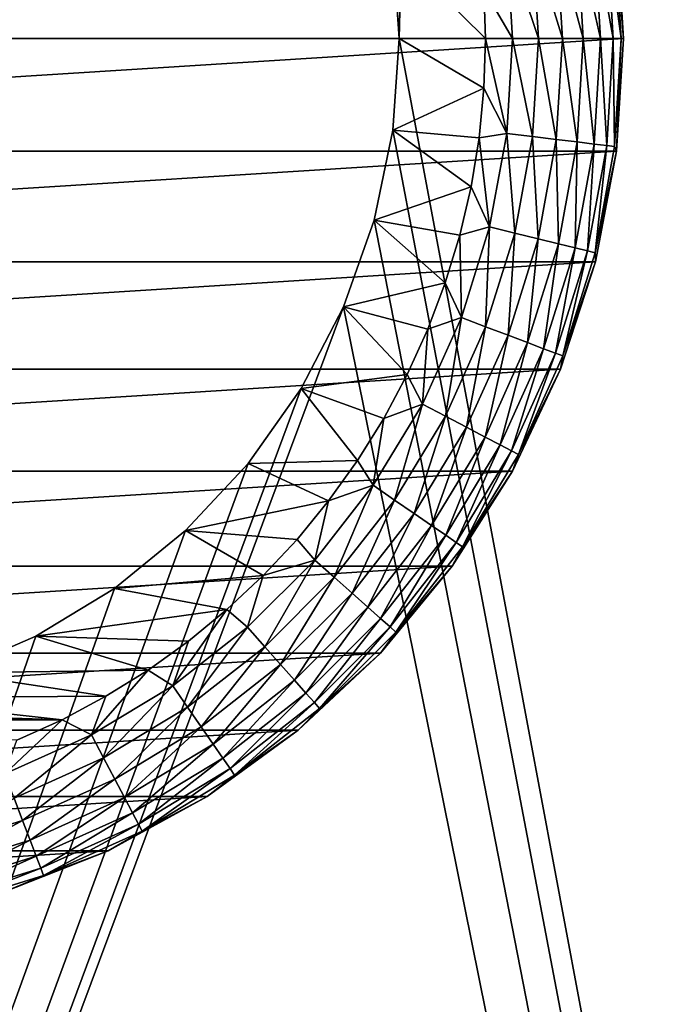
# Model space of a CAD drawing. Extents: x 0 to 500, y -78 to 1006.
# Tile 111 of 256: x 49.25 to 58.53, y 96.21 to 110.47. Entities that reach past the tile are written whole.
import ezdxf

# ---------------------------------------------------------------- set-up
doc = ezdxf.new("R2010")
doc.units = 0
doc.header["$LTSCALE"] = 65.185185
for name, color, linetype in [('39', 7, 'CONTINUOUS'), ('4', 7, 'CONTINUOUS'), ('40', 7, 'CONTINUOUS'), ('43', 7, 'CONTINUOUS'), ('44', 7, 'CONTINUOUS'), ('47', 7, 'CONTINUOUS'), ('48', 7, 'CONTINUOUS'), ('53', 7, 'CONTINUOUS'), ('54', 7, 'CONTINUOUS'), ('6', 7, 'CONTINUOUS')]:
    doc.layers.add(name, color=color, linetype=linetype)

msp = doc.modelspace()

# ---------------------------------------------------------------- linework, layer by layer
at = {"layer": '39', "color": 7, "linetype": 'CONTINUOUS'}
for points in [[(54.75, 110.2, 15), (54.659, 111.528, 15), (54.75, 110.2, 26), (54.75, 110.2, 15)], [(54.75, 110.2, 26), (54.659, 111.528, 15), (54.659, 111.528, 26), (54.75, 110.2, 26)]]:
    msp.add_3dface(points, dxfattribs=at)
at = {"layer": '4', "color": 7, "linetype": 'CONTINUOUS'}
for points in [[(75, 998.4, -15), (75, 2, -15), (15, 998.4, -15), (75, 998.4, -15)], [(15, 998.4, -15), (75, 2, -15), (15, 2, -15), (15, 998.4, -15)]]:
    msp.add_3dface(points, dxfattribs=at)
at = {"layer": '40', "color": 7, "linetype": 'CONTINUOUS'}
for points in [[(54.659, 108.872, 15), (54.75, 110.2, 15), (54.659, 108.872, 26), (54.659, 108.872, 15)], [(54.75, 110.2, 15), (54.75, 110.2, 26), (54.659, 108.872, 26), (54.75, 110.2, 15)], [(54.388, 107.569, 15), (54.659, 108.872, 15), (54.388, 107.569, 26), (54.388, 107.569, 15)], [(54.388, 107.569, 26), (54.659, 108.872, 15), (54.659, 108.872, 26), (54.388, 107.569, 26)], [(53.943, 106.316, 15), (54.388, 107.569, 15), (53.943, 106.316, 26), (53.943, 106.316, 15)], [(53.943, 106.316, 26), (54.388, 107.569, 15), (54.388, 107.569, 26), (53.943, 106.316, 26)], [(53.331, 105.134, 15), (53.943, 106.316, 15), (53.331, 105.134, 26), (53.331, 105.134, 15)], [(53.331, 105.134, 26), (53.943, 106.316, 15), (53.943, 106.316, 26), (53.331, 105.134, 26)], [(52.563, 104.047, 15), (53.331, 105.134, 15), (52.563, 104.047, 26), (52.563, 104.047, 15)], [(52.563, 104.047, 26), (53.331, 105.134, 15), (53.331, 105.134, 26), (52.563, 104.047, 26)], [(51.655, 103.074, 15), (52.563, 104.047, 15), (51.655, 103.074, 26), (51.655, 103.074, 15)], [(51.655, 103.074, 26), (52.563, 104.047, 15), (52.563, 104.047, 26), (51.655, 103.074, 26)], [(50.623, 102.235, 15), (51.655, 103.074, 15), (50.623, 102.235, 26), (50.623, 102.235, 15)], [(50.623, 102.235, 26), (51.655, 103.074, 15), (51.655, 103.074, 26), (50.623, 102.235, 26)], [(49.486, 101.543, 15), (50.623, 102.235, 15), (49.486, 101.543, 26), (49.486, 101.543, 15)], [(49.486, 101.543, 26), (50.623, 102.235, 15), (50.623, 102.235, 26), (49.486, 101.543, 26)], [(48.265, 101.013, 15), (49.486, 101.543, 15), (48.265, 101.013, 26), (48.265, 101.013, 15)], [(48.265, 101.013, 26), (49.486, 101.543, 15), (49.486, 101.543, 26), (48.265, 101.013, 26)]]:
    msp.add_3dface(points, dxfattribs=at)
at = {"layer": '43', "color": 7, "linetype": 'CONTINUOUS'}
for points in [[(54.75, 110.2, 26), (54.659, 111.528, 26), (56, 110.2, 26), (54.75, 110.2, 26)], [(56, 110.2, 26), (54.659, 111.528, 26), (55.976, 110.919, 26), (56, 110.2, 26)], [(54.659, 108.872, 26), (54.75, 110.2, 26), (55.976, 109.481, 26), (54.659, 108.872, 26)], [(54.75, 110.2, 26), (56, 110.2, 26), (55.976, 109.481, 26), (54.75, 110.2, 26)], [(55.906, 108.764, 26), (54.659, 108.872, 26), (55.976, 109.481, 26), (55.906, 108.764, 26)], [(54.388, 107.569, 26), (54.659, 108.872, 26), (55.789, 108.054, 26), (54.388, 107.569, 26)], [(55.789, 108.054, 26), (54.659, 108.872, 26), (55.906, 108.764, 26), (55.789, 108.054, 26)], [(55.625, 107.353, 26), (54.388, 107.569, 26), (55.789, 108.054, 26), (55.625, 107.353, 26)], [(53.943, 106.316, 26), (54.388, 107.569, 26), (55.416, 106.664, 26), (53.943, 106.316, 26)], [(55.416, 106.664, 26), (54.388, 107.569, 26), (55.625, 107.353, 26), (55.416, 106.664, 26)], [(55.163, 105.991, 26), (53.943, 106.316, 26), (55.416, 106.664, 26), (55.163, 105.991, 26)], [(53.331, 105.134, 26), (53.943, 106.316, 26), (54.866, 105.335, 26), (53.331, 105.134, 26)], [(54.866, 105.335, 26), (53.943, 106.316, 26), (55.163, 105.991, 26), (54.866, 105.335, 26)], [(54.526, 104.7, 26), (53.331, 105.134, 26), (54.866, 105.335, 26), (54.526, 104.7, 26)], [(52.563, 104.047, 26), (53.331, 105.134, 26), (54.146, 104.089, 26), (52.563, 104.047, 26)], [(54.146, 104.089, 26), (53.331, 105.134, 26), (54.526, 104.7, 26), (54.146, 104.089, 26)], [(51.655, 103.074, 26), (52.563, 104.047, 26), (53.727, 103.504, 26), (51.655, 103.074, 26)], [(53.727, 103.504, 26), (52.563, 104.047, 26), (54.146, 104.089, 26), (53.727, 103.504, 26)], [(53.27, 102.947, 26), (51.655, 103.074, 26), (53.727, 103.504, 26), (53.27, 102.947, 26)], [(50.623, 102.235, 26), (51.655, 103.074, 26), (52.778, 102.422, 26), (50.623, 102.235, 26)], [(52.778, 102.422, 26), (51.655, 103.074, 26), (53.27, 102.947, 26), (52.778, 102.422, 26)], [(52.253, 101.93, 26), (50.623, 102.235, 26), (52.778, 102.422, 26), (52.253, 101.93, 26)], [(49.486, 101.543, 26), (50.623, 102.235, 26), (52.253, 101.93, 26), (49.486, 101.543, 26)], [(51.696, 101.473, 26), (49.486, 101.543, 26), (52.253, 101.93, 26), (51.696, 101.473, 26)], [(48.265, 101.013, 26), (49.486, 101.543, 26), (51.111, 101.054, 26), (48.265, 101.013, 26)], [(51.111, 101.054, 26), (49.486, 101.543, 26), (51.696, 101.473, 26), (51.111, 101.054, 26)], [(46.984, 100.654, 26), (48.265, 101.013, 26), (50.5, 100.674, 26), (46.984, 100.654, 26)], [(50.5, 100.674, 26), (48.265, 101.013, 26), (51.111, 101.054, 26), (50.5, 100.674, 26)], [(45.665, 100.473, 26), (46.984, 100.654, 26), (49.865, 100.334, 26), (45.665, 100.473, 26)], [(49.865, 100.334, 26), (46.984, 100.654, 26), (50.5, 100.674, 26), (49.865, 100.334, 26)], [(40.135, 100.334, 26), (44.335, 100.473, 26), (49.865, 100.334, 26), (40.135, 100.334, 26)], [(44.335, 100.473, 26), (45.665, 100.473, 26), (49.865, 100.334, 26), (44.335, 100.473, 26)], [(49.21, 100.037, 26), (40.135, 100.334, 26), (49.865, 100.334, 26), (49.21, 100.037, 26)]]:
    msp.add_3dface(points, dxfattribs=at)
at = {"layer": '44', "color": 7, "linetype": 'CONTINUOUS'}
for points in [[(32, 110.2, 76), (58, 110.2, 76), (57.897, 111.829, 76), (32, 110.2, 76)], [(32.103, 111.829, 76), (32, 110.2, 76), (57.897, 111.829, 76), (32.103, 111.829, 76)], [(32.103, 108.571, 76), (58, 110.2, 76), (32, 110.2, 76), (32.103, 108.571, 76)], [(57.897, 108.571, 76), (58, 110.2, 76), (32.103, 108.571, 76), (57.897, 108.571, 76)], [(32.408, 106.967, 76), (57.897, 108.571, 76), (32.103, 108.571, 76), (32.408, 106.967, 76)], [(57.592, 106.967, 76), (57.897, 108.571, 76), (32.408, 106.967, 76), (57.592, 106.967, 76)], [(32.913, 105.414, 76), (57.592, 106.967, 76), (32.408, 106.967, 76), (32.913, 105.414, 76)], [(57.087, 105.414, 76), (57.592, 106.967, 76), (32.913, 105.414, 76), (57.087, 105.414, 76)], [(33.608, 103.937, 76), (57.087, 105.414, 76), (32.913, 105.414, 76), (33.608, 103.937, 76)], [(56.392, 103.937, 76), (57.087, 105.414, 76), (33.608, 103.937, 76), (56.392, 103.937, 76)], [(34.483, 102.559, 76), (56.392, 103.937, 76), (33.608, 103.937, 76), (34.483, 102.559, 76)], [(55.517, 102.559, 76), (56.392, 103.937, 76), (34.483, 102.559, 76), (55.517, 102.559, 76)], [(35.523, 101.301, 76), (55.517, 102.559, 76), (34.483, 102.559, 76), (35.523, 101.301, 76)], [(54.477, 101.301, 76), (55.517, 102.559, 76), (35.523, 101.301, 76), (54.477, 101.301, 76)], [(36.713, 100.183, 76), (54.477, 101.301, 76), (35.523, 101.301, 76), (36.713, 100.183, 76)], [(53.287, 100.183, 76), (54.477, 101.301, 76), (36.713, 100.183, 76), (53.287, 100.183, 76)], [(38.034, 99.224, 76), (53.287, 100.183, 76), (36.713, 100.183, 76), (38.034, 99.224, 76)], [(51.966, 99.224, 76), (53.287, 100.183, 76), (38.034, 99.224, 76), (51.966, 99.224, 76)], [(39.465, 98.437, 76), (51.966, 99.224, 76), (38.034, 99.224, 76), (39.465, 98.437, 76)], [(50.535, 98.437, 76), (51.966, 99.224, 76), (39.465, 98.437, 76), (50.535, 98.437, 76)], [(40.983, 97.836, 76), (50.535, 98.437, 76), (39.465, 98.437, 76), (40.983, 97.836, 76)], [(49.017, 97.836, 76), (50.535, 98.437, 76), (40.983, 97.836, 76), (49.017, 97.836, 76)]]:
    msp.add_3dface(points, dxfattribs=at)
at = {"layer": '47', "color": 7, "linetype": 'CONTINUOUS'}
for points in [[(57.897, 111.829, 76), (58, 110.2, 76), (57.897, 111.829, 28), (57.897, 111.829, 76)], [(57.897, 111.829, 28), (58, 110.2, 76), (58, 110.2, 28), (57.897, 111.829, 28)]]:
    msp.add_3dface(points, dxfattribs=at)
at = {"layer": '48', "color": 7, "linetype": 'CONTINUOUS'}
for points in [[(58, 110.2, 76), (57.897, 108.571, 76), (58, 110.2, 28), (58, 110.2, 76)], [(58, 110.2, 28), (57.897, 108.571, 76), (57.897, 108.571, 28), (58, 110.2, 28)], [(57.897, 108.571, 76), (57.592, 106.967, 76), (57.897, 108.571, 28), (57.897, 108.571, 76)], [(57.897, 108.571, 28), (57.592, 106.967, 76), (57.592, 106.967, 28), (57.897, 108.571, 28)], [(57.592, 106.967, 76), (57.087, 105.414, 76), (57.592, 106.967, 28), (57.592, 106.967, 76)], [(57.592, 106.967, 28), (57.087, 105.414, 76), (57.087, 105.414, 28), (57.592, 106.967, 28)], [(57.087, 105.414, 76), (56.392, 103.937, 76), (57.087, 105.414, 28), (57.087, 105.414, 76)], [(57.087, 105.414, 28), (56.392, 103.937, 76), (56.392, 103.937, 28), (57.087, 105.414, 28)], [(56.392, 103.937, 76), (55.517, 102.559, 76), (56.392, 103.937, 28), (56.392, 103.937, 76)], [(56.392, 103.937, 28), (55.517, 102.559, 76), (55.517, 102.559, 28), (56.392, 103.937, 28)], [(55.517, 102.559, 76), (54.477, 101.301, 76), (55.517, 102.559, 28), (55.517, 102.559, 76)], [(55.517, 102.559, 28), (54.477, 101.301, 76), (54.477, 101.301, 28), (55.517, 102.559, 28)], [(54.477, 101.301, 76), (53.287, 100.183, 76), (54.477, 101.301, 28), (54.477, 101.301, 76)], [(54.477, 101.301, 28), (53.287, 100.183, 76), (53.287, 100.183, 28), (54.477, 101.301, 28)], [(53.287, 100.183, 76), (51.966, 99.224, 76), (53.287, 100.183, 28), (53.287, 100.183, 76)], [(53.287, 100.183, 28), (51.966, 99.224, 76), (51.966, 99.224, 28), (53.287, 100.183, 28)], [(51.966, 99.224, 76), (50.535, 98.437, 76), (51.966, 99.224, 28), (51.966, 99.224, 76)], [(51.966, 99.224, 28), (50.535, 98.437, 76), (50.535, 98.437, 28), (51.966, 99.224, 28)], [(50.535, 98.437, 76), (49.017, 97.836, 76), (50.535, 98.437, 28), (50.535, 98.437, 76)], [(50.535, 98.437, 28), (49.017, 97.836, 76), (49.017, 97.836, 28), (50.535, 98.437, 28)]]:
    msp.add_3dface(points, dxfattribs=at)
at = {"layer": '53', "color": 7, "linetype": 'CONTINUOUS'}
for points in [[(57.897, 111.829, 28), (58, 110.2, 28), (57.868, 111.762, 27.612), (57.897, 111.829, 28)], [(57.415, 110.2, 26.587), (57.023, 111.66, 26.337), (57.325, 111.696, 26.587), (57.415, 110.2, 26.587)], [(57.664, 110.2, 26.89), (57.325, 111.696, 26.587), (57.571, 111.726, 26.89), (57.664, 110.2, 26.89)], [(57.664, 110.2, 26.89), (57.415, 110.2, 26.587), (57.325, 111.696, 26.587), (57.664, 110.2, 26.89)], [(57.849, 110.2, 27.236), (57.571, 111.726, 26.89), (57.755, 111.749, 27.236), (57.849, 110.2, 27.236)], [(57.849, 110.2, 27.236), (57.664, 110.2, 26.89), (57.571, 111.726, 26.89), (57.849, 110.2, 27.236)], [(57.962, 110.2, 27.612), (57.755, 111.749, 27.236), (57.868, 111.762, 27.612), (57.962, 110.2, 27.612)], [(57.962, 110.2, 27.612), (57.849, 110.2, 27.236), (57.755, 111.749, 27.236), (57.962, 110.2, 27.612)], [(58, 110.2, 28), (57.962, 110.2, 27.612), (57.868, 111.762, 27.612), (58, 110.2, 28)], [(56.39, 110.2, 26.038), (55.976, 110.919, 26), (56.307, 111.573, 26.038), (56.39, 110.2, 26.038)], [(56.766, 110.2, 26.152), (56.307, 111.573, 26.038), (56.68, 111.618, 26.152), (56.766, 110.2, 26.152)], [(56.766, 110.2, 26.152), (56.39, 110.2, 26.038), (56.307, 111.573, 26.038), (56.766, 110.2, 26.152)], [(57.112, 110.2, 26.337), (56.68, 111.618, 26.152), (57.023, 111.66, 26.337), (57.112, 110.2, 26.337)], [(57.112, 110.2, 26.337), (56.766, 110.2, 26.152), (56.68, 111.618, 26.152), (57.112, 110.2, 26.337)], [(57.415, 110.2, 26.587), (57.112, 110.2, 26.337), (57.023, 111.66, 26.337), (57.415, 110.2, 26.587)], [(56, 110.2, 26), (55.976, 110.919, 26), (56.39, 110.2, 26.038), (56, 110.2, 26)]]:
    msp.add_3dface(points, dxfattribs=at)
at = {"layer": '54', "color": 7, "linetype": 'CONTINUOUS'}
for points in [[(55.976, 109.481, 26), (56, 110.2, 26), (56.307, 108.827, 26.038), (55.976, 109.481, 26)], [(56.307, 108.827, 26.038), (56, 110.2, 26), (56.39, 110.2, 26.038), (56.307, 108.827, 26.038)], [(56.307, 108.827, 26.038), (56.39, 110.2, 26.038), (56.68, 108.782, 26.152), (56.307, 108.827, 26.038)], [(56.68, 108.782, 26.152), (56.39, 110.2, 26.038), (56.766, 110.2, 26.152), (56.68, 108.782, 26.152)], [(56.68, 108.782, 26.152), (56.766, 110.2, 26.152), (57.023, 108.74, 26.337), (56.68, 108.782, 26.152)], [(57.023, 108.74, 26.337), (56.766, 110.2, 26.152), (57.112, 110.2, 26.337), (57.023, 108.74, 26.337)], [(57.023, 108.74, 26.337), (57.112, 110.2, 26.337), (57.325, 108.704, 26.587), (57.023, 108.74, 26.337)], [(57.325, 108.704, 26.587), (57.112, 110.2, 26.337), (57.415, 110.2, 26.587), (57.325, 108.704, 26.587)], [(57.325, 108.704, 26.587), (57.415, 110.2, 26.587), (57.571, 108.674, 26.89), (57.325, 108.704, 26.587)], [(57.571, 108.674, 26.89), (57.415, 110.2, 26.587), (57.664, 110.2, 26.89), (57.571, 108.674, 26.89)], [(57.571, 108.674, 26.89), (57.664, 110.2, 26.89), (57.755, 108.651, 27.236), (57.571, 108.674, 26.89)], [(57.755, 108.651, 27.236), (57.664, 110.2, 26.89), (57.849, 110.2, 27.236), (57.755, 108.651, 27.236)], [(57.755, 108.651, 27.236), (57.849, 110.2, 27.236), (57.868, 108.638, 27.612), (57.755, 108.651, 27.236)], [(57.868, 108.638, 27.612), (57.849, 110.2, 27.236), (57.962, 110.2, 27.612), (57.868, 108.638, 27.612)], [(57.897, 108.571, 28), (57.868, 108.638, 27.612), (57.962, 110.2, 27.612), (57.897, 108.571, 28)], [(58, 110.2, 28), (57.897, 108.571, 28), (57.962, 110.2, 27.612), (58, 110.2, 28)], [(55.906, 108.764, 26), (55.976, 109.481, 26), (56.307, 108.827, 26.038), (55.906, 108.764, 26)], [(56.059, 107.474, 26.038), (55.906, 108.764, 26), (56.307, 108.827, 26.038), (56.059, 107.474, 26.038)], [(56.059, 107.474, 26.038), (56.307, 108.827, 26.038), (56.424, 107.384, 26.152), (56.059, 107.474, 26.038)], [(56.424, 107.384, 26.152), (56.307, 108.827, 26.038), (56.68, 108.782, 26.152), (56.424, 107.384, 26.152)], [(55.789, 108.054, 26), (55.906, 108.764, 26), (56.059, 107.474, 26.038), (55.789, 108.054, 26)], [(56.424, 107.384, 26.152), (56.68, 108.782, 26.152), (56.76, 107.301, 26.337), (56.424, 107.384, 26.152)], [(56.76, 107.301, 26.337), (56.68, 108.782, 26.152), (57.023, 108.74, 26.337), (56.76, 107.301, 26.337)], [(56.76, 107.301, 26.337), (57.023, 108.74, 26.337), (57.054, 107.229, 26.587), (56.76, 107.301, 26.337)], [(57.054, 107.229, 26.587), (57.023, 108.74, 26.337), (57.325, 108.704, 26.587), (57.054, 107.229, 26.587)], [(57.054, 107.229, 26.587), (57.325, 108.704, 26.587), (57.296, 107.169, 26.89), (57.054, 107.229, 26.587)], [(57.296, 107.169, 26.89), (57.325, 108.704, 26.587), (57.571, 108.674, 26.89), (57.296, 107.169, 26.89)], [(57.296, 107.169, 26.89), (57.571, 108.674, 26.89), (57.475, 107.125, 27.236), (57.296, 107.169, 26.89)], [(57.475, 107.125, 27.236), (57.571, 108.674, 26.89), (57.755, 108.651, 27.236), (57.475, 107.125, 27.236)], [(57.475, 107.125, 27.236), (57.755, 108.651, 27.236), (57.585, 107.098, 27.612), (57.475, 107.125, 27.236)], [(57.585, 107.098, 27.612), (57.755, 108.651, 27.236), (57.868, 108.638, 27.612), (57.585, 107.098, 27.612)], [(57.897, 108.571, 28), (57.585, 107.098, 27.612), (57.868, 108.638, 27.612), (57.897, 108.571, 28)], [(57.897, 108.571, 28), (57.592, 106.967, 28), (57.585, 107.098, 27.612), (57.897, 108.571, 28)], [(55.625, 107.353, 26), (55.789, 108.054, 26), (56.059, 107.474, 26.038), (55.625, 107.353, 26)], [(55.65, 106.161, 26.038), (55.625, 107.353, 26), (56.059, 107.474, 26.038), (55.65, 106.161, 26.038)], [(55.65, 106.161, 26.038), (56.059, 107.474, 26.038), (56.001, 106.028, 26.152), (55.65, 106.161, 26.038)], [(56.001, 106.028, 26.152), (56.059, 107.474, 26.038), (56.424, 107.384, 26.152), (56.001, 106.028, 26.152)], [(55.416, 106.664, 26), (55.625, 107.353, 26), (55.65, 106.161, 26.038), (55.416, 106.664, 26)], [(56.001, 106.028, 26.152), (56.424, 107.384, 26.152), (56.325, 105.905, 26.337), (56.001, 106.028, 26.152)], [(56.325, 105.905, 26.337), (56.424, 107.384, 26.152), (56.76, 107.301, 26.337), (56.325, 105.905, 26.337)], [(56.325, 105.905, 26.337), (56.76, 107.301, 26.337), (56.608, 105.798, 26.587), (56.325, 105.905, 26.337)], [(56.608, 105.798, 26.587), (56.76, 107.301, 26.337), (57.054, 107.229, 26.587), (56.608, 105.798, 26.587)], [(56.608, 105.798, 26.587), (57.054, 107.229, 26.587), (56.841, 105.709, 26.89), (56.608, 105.798, 26.587)], [(56.841, 105.709, 26.89), (57.054, 107.229, 26.587), (57.296, 107.169, 26.89), (56.841, 105.709, 26.89)], [(56.841, 105.709, 26.89), (57.296, 107.169, 26.89), (57.014, 105.644, 27.236), (56.841, 105.709, 26.89)], [(57.014, 105.644, 27.236), (57.296, 107.169, 26.89), (57.475, 107.125, 27.236), (57.014, 105.644, 27.236)], [(57.014, 105.644, 27.236), (57.475, 107.125, 27.236), (57.12, 105.604, 27.612), (57.014, 105.644, 27.236)], [(57.12, 105.604, 27.612), (57.475, 107.125, 27.236), (57.585, 107.098, 27.612), (57.12, 105.604, 27.612)], [(57.592, 106.967, 28), (57.087, 105.414, 28), (57.12, 105.604, 27.612), (57.592, 106.967, 28)], [(57.592, 106.967, 28), (57.12, 105.604, 27.612), (57.585, 107.098, 27.612), (57.592, 106.967, 28)], [(55.163, 105.991, 26), (55.416, 106.664, 26), (55.65, 106.161, 26.038), (55.163, 105.991, 26)], [(55.086, 104.907, 26.038), (55.163, 105.991, 26), (55.65, 106.161, 26.038), (55.086, 104.907, 26.038)], [(55.086, 104.907, 26.038), (55.65, 106.161, 26.038), (55.418, 104.732, 26.152), (55.086, 104.907, 26.038)], [(55.418, 104.732, 26.152), (55.65, 106.161, 26.038), (56.001, 106.028, 26.152), (55.418, 104.732, 26.152)], [(54.866, 105.335, 26), (55.163, 105.991, 26), (55.086, 104.907, 26.038), (54.866, 105.335, 26)], [(55.418, 104.732, 26.152), (56.001, 106.028, 26.152), (55.724, 104.571, 26.337), (55.418, 104.732, 26.152)], [(55.724, 104.571, 26.337), (56.001, 106.028, 26.152), (56.325, 105.905, 26.337), (55.724, 104.571, 26.337)], [(55.724, 104.571, 26.337), (56.325, 105.905, 26.337), (55.993, 104.43, 26.587), (55.724, 104.571, 26.337)], [(55.993, 104.43, 26.587), (56.325, 105.905, 26.337), (56.608, 105.798, 26.587), (55.993, 104.43, 26.587)], [(55.993, 104.43, 26.587), (56.608, 105.798, 26.587), (56.213, 104.315, 26.89), (55.993, 104.43, 26.587)], [(56.213, 104.315, 26.89), (56.608, 105.798, 26.587), (56.841, 105.709, 26.89), (56.213, 104.315, 26.89)], [(56.213, 104.315, 26.89), (56.841, 105.709, 26.89), (56.377, 104.229, 27.236), (56.213, 104.315, 26.89)], [(56.377, 104.229, 27.236), (56.841, 105.709, 26.89), (57.014, 105.644, 27.236), (56.377, 104.229, 27.236)], [(56.377, 104.229, 27.236), (57.014, 105.644, 27.236), (56.477, 104.176, 27.612), (56.377, 104.229, 27.236)], [(56.477, 104.176, 27.612), (57.014, 105.644, 27.236), (57.12, 105.604, 27.612), (56.477, 104.176, 27.612)], [(57.087, 105.414, 28), (56.477, 104.176, 27.612), (57.12, 105.604, 27.612), (57.087, 105.414, 28)], [(57.087, 105.414, 28), (56.392, 103.937, 28), (56.477, 104.176, 27.612), (57.087, 105.414, 28)], [(54.526, 104.7, 26), (54.866, 105.335, 26), (55.086, 104.907, 26.038), (54.526, 104.7, 26)], [(54.374, 103.73, 26.038), (54.526, 104.7, 26), (55.086, 104.907, 26.038), (54.374, 103.73, 26.038)], [(54.374, 103.73, 26.038), (55.086, 104.907, 26.038), (54.683, 103.516, 26.152), (54.374, 103.73, 26.038)], [(54.683, 103.516, 26.152), (55.086, 104.907, 26.038), (55.418, 104.732, 26.152), (54.683, 103.516, 26.152)], [(54.146, 104.089, 26), (54.526, 104.7, 26), (54.374, 103.73, 26.038), (54.146, 104.089, 26)], [(54.683, 103.516, 26.152), (55.418, 104.732, 26.152), (54.968, 103.32, 26.337), (54.683, 103.516, 26.152)], [(54.968, 103.32, 26.337), (55.418, 104.732, 26.152), (55.724, 104.571, 26.337), (54.968, 103.32, 26.337)], [(54.968, 103.32, 26.337), (55.724, 104.571, 26.337), (55.217, 103.147, 26.587), (54.968, 103.32, 26.337)], [(55.217, 103.147, 26.587), (55.724, 104.571, 26.337), (55.993, 104.43, 26.587), (55.217, 103.147, 26.587)], [(55.217, 103.147, 26.587), (55.993, 104.43, 26.587), (55.422, 103.006, 26.89), (55.217, 103.147, 26.587)], [(55.422, 103.006, 26.89), (55.993, 104.43, 26.587), (56.213, 104.315, 26.89), (55.422, 103.006, 26.89)], [(55.422, 103.006, 26.89), (56.213, 104.315, 26.89), (55.574, 102.901, 27.236), (55.422, 103.006, 26.89)], [(55.574, 102.901, 27.236), (56.213, 104.315, 26.89), (56.377, 104.229, 27.236), (55.574, 102.901, 27.236)], [(55.574, 102.901, 27.236), (56.377, 104.229, 27.236), (55.668, 102.837, 27.612), (55.574, 102.901, 27.236)], [(55.668, 102.837, 27.612), (56.377, 104.229, 27.236), (56.477, 104.176, 27.612), (55.668, 102.837, 27.612)], [(56.392, 103.937, 28), (55.668, 102.837, 27.612), (56.477, 104.176, 27.612), (56.392, 103.937, 28)], [(53.727, 103.504, 26), (54.146, 104.089, 26), (54.374, 103.73, 26.038), (53.727, 103.504, 26)], [(56.392, 103.937, 28), (55.517, 102.559, 28), (55.668, 102.837, 27.612), (56.392, 103.937, 28)], [(53.526, 102.647, 26.038), (53.727, 103.504, 26), (54.374, 103.73, 26.038), (53.526, 102.647, 26.038)], [(53.526, 102.647, 26.038), (54.374, 103.73, 26.038), (53.807, 102.398, 26.152), (53.526, 102.647, 26.038)], [(53.807, 102.398, 26.152), (54.374, 103.73, 26.038), (54.683, 103.516, 26.152), (53.807, 102.398, 26.152)], [(53.27, 102.947, 26), (53.727, 103.504, 26), (53.526, 102.647, 26.038), (53.27, 102.947, 26)], [(53.807, 102.398, 26.152), (54.683, 103.516, 26.152), (54.066, 102.168, 26.337), (53.807, 102.398, 26.152)], [(54.066, 102.168, 26.337), (54.683, 103.516, 26.152), (54.968, 103.32, 26.337), (54.066, 102.168, 26.337)], [(54.066, 102.168, 26.337), (54.968, 103.32, 26.337), (54.293, 101.967, 26.587), (54.066, 102.168, 26.337)], [(54.293, 101.967, 26.587), (54.968, 103.32, 26.337), (55.217, 103.147, 26.587), (54.293, 101.967, 26.587)], [(54.293, 101.967, 26.587), (55.217, 103.147, 26.587), (54.479, 101.802, 26.89), (54.293, 101.967, 26.587)], [(54.479, 101.802, 26.89), (55.217, 103.147, 26.587), (55.422, 103.006, 26.89), (54.479, 101.802, 26.89)], [(54.479, 101.802, 26.89), (55.422, 103.006, 26.89), (54.617, 101.68, 27.236), (54.479, 101.802, 26.89)], [(54.617, 101.68, 27.236), (55.422, 103.006, 26.89), (55.574, 102.901, 27.236), (54.617, 101.68, 27.236)], [(52.778, 102.422, 26), (53.27, 102.947, 26), (53.526, 102.647, 26.038), (52.778, 102.422, 26)], [(54.617, 101.68, 27.236), (55.574, 102.901, 27.236), (54.702, 101.605, 27.612), (54.617, 101.68, 27.236)], [(54.702, 101.605, 27.612), (55.574, 102.901, 27.236), (55.668, 102.837, 27.612), (54.702, 101.605, 27.612)], [(55.517, 102.559, 28), (54.702, 101.605, 27.612), (55.668, 102.837, 27.612), (55.517, 102.559, 28)], [(52.553, 101.674, 26.038), (52.778, 102.422, 26), (53.526, 102.647, 26.038), (52.553, 101.674, 26.038)], [(52.553, 101.674, 26.038), (53.526, 102.647, 26.038), (52.802, 101.393, 26.152), (52.553, 101.674, 26.038)], [(52.802, 101.393, 26.152), (53.526, 102.647, 26.038), (53.807, 102.398, 26.152), (52.802, 101.393, 26.152)], [(55.517, 102.559, 28), (54.477, 101.301, 28), (54.702, 101.605, 27.612), (55.517, 102.559, 28)], [(52.253, 101.93, 26), (52.778, 102.422, 26), (52.553, 101.674, 26.038), (52.253, 101.93, 26)], [(52.802, 101.393, 26.152), (53.807, 102.398, 26.152), (53.032, 101.134, 26.337), (52.802, 101.393, 26.152)], [(53.032, 101.134, 26.337), (53.807, 102.398, 26.152), (54.066, 102.168, 26.337), (53.032, 101.134, 26.337)], [(53.032, 101.134, 26.337), (54.066, 102.168, 26.337), (53.233, 100.907, 26.587), (53.032, 101.134, 26.337)], [(53.233, 100.907, 26.587), (54.066, 102.168, 26.337), (54.293, 101.967, 26.587), (53.233, 100.907, 26.587)], [(51.696, 101.473, 26), (52.253, 101.93, 26), (51.47, 100.826, 26.038), (51.696, 101.473, 26)], [(51.47, 100.826, 26.038), (52.253, 101.93, 26), (52.553, 101.674, 26.038), (51.47, 100.826, 26.038)], [(53.233, 100.907, 26.587), (54.293, 101.967, 26.587), (53.398, 100.721, 26.89), (53.233, 100.907, 26.587)], [(53.398, 100.721, 26.89), (54.293, 101.967, 26.587), (54.479, 101.802, 26.89), (53.398, 100.721, 26.89)], [(53.398, 100.721, 26.89), (54.479, 101.802, 26.89), (53.52, 100.583, 27.236), (53.398, 100.721, 26.89)], [(53.52, 100.583, 27.236), (54.479, 101.802, 26.89), (54.617, 101.68, 27.236), (53.52, 100.583, 27.236)], [(51.47, 100.826, 26.038), (52.553, 101.674, 26.038), (51.684, 100.517, 26.152), (51.47, 100.826, 26.038)], [(51.684, 100.517, 26.152), (52.553, 101.674, 26.038), (52.802, 101.393, 26.152), (51.684, 100.517, 26.152)], [(53.52, 100.583, 27.236), (54.617, 101.68, 27.236), (53.595, 100.498, 27.612), (53.52, 100.583, 27.236)], [(53.595, 100.498, 27.612), (54.617, 101.68, 27.236), (54.702, 101.605, 27.612), (53.595, 100.498, 27.612)], [(54.477, 101.301, 28), (53.595, 100.498, 27.612), (54.702, 101.605, 27.612), (54.477, 101.301, 28)], [(51.111, 101.054, 26), (51.696, 101.473, 26), (51.47, 100.826, 26.038), (51.111, 101.054, 26)], [(51.684, 100.517, 26.152), (52.802, 101.393, 26.152), (51.88, 100.232, 26.337), (51.684, 100.517, 26.152)], [(51.88, 100.232, 26.337), (52.802, 101.393, 26.152), (53.032, 101.134, 26.337), (51.88, 100.232, 26.337)], [(54.477, 101.301, 28), (53.287, 100.183, 28), (53.595, 100.498, 27.612), (54.477, 101.301, 28)], [(51.88, 100.232, 26.337), (53.032, 101.134, 26.337), (52.053, 99.983, 26.587), (51.88, 100.232, 26.337)], [(52.053, 99.983, 26.587), (53.032, 101.134, 26.337), (53.233, 100.907, 26.587), (52.053, 99.983, 26.587)], [(50.5, 100.674, 26), (51.111, 101.054, 26), (50.293, 100.114, 26.038), (50.5, 100.674, 26)], [(50.293, 100.114, 26.038), (51.111, 101.054, 26), (51.47, 100.826, 26.038), (50.293, 100.114, 26.038)], [(52.053, 99.983, 26.587), (53.233, 100.907, 26.587), (52.194, 99.778, 26.89), (52.053, 99.983, 26.587)], [(52.194, 99.778, 26.89), (53.233, 100.907, 26.587), (53.398, 100.721, 26.89), (52.194, 99.778, 26.89)], [(50.293, 100.114, 26.038), (51.47, 100.826, 26.038), (50.468, 99.782, 26.152), (50.293, 100.114, 26.038)], [(50.468, 99.782, 26.152), (51.47, 100.826, 26.038), (51.684, 100.517, 26.152), (50.468, 99.782, 26.152)], [(52.194, 99.778, 26.89), (53.398, 100.721, 26.89), (52.299, 99.626, 27.236), (52.194, 99.778, 26.89)], [(52.299, 99.626, 27.236), (53.398, 100.721, 26.89), (53.52, 100.583, 27.236), (52.299, 99.626, 27.236)], [(49.865, 100.334, 26), (50.5, 100.674, 26), (50.293, 100.114, 26.038), (49.865, 100.334, 26)], [(52.299, 99.626, 27.236), (53.52, 100.583, 27.236), (52.363, 99.532, 27.612), (52.299, 99.626, 27.236)], [(52.363, 99.532, 27.612), (53.52, 100.583, 27.236), (53.595, 100.498, 27.612), (52.363, 99.532, 27.612)], [(50.468, 99.782, 26.152), (51.684, 100.517, 26.152), (50.629, 99.476, 26.337), (50.468, 99.782, 26.152)], [(50.629, 99.476, 26.337), (51.684, 100.517, 26.152), (51.88, 100.232, 26.337), (50.629, 99.476, 26.337)], [(53.287, 100.183, 28), (52.363, 99.532, 27.612), (53.595, 100.498, 27.612), (53.287, 100.183, 28)], [(49.21, 100.037, 26), (49.865, 100.334, 26), (49.039, 99.55, 26.038), (49.21, 100.037, 26)], [(49.039, 99.55, 26.038), (49.865, 100.334, 26), (50.293, 100.114, 26.038), (49.039, 99.55, 26.038)], [(50.629, 99.476, 26.337), (51.88, 100.232, 26.337), (50.77, 99.207, 26.587), (50.629, 99.476, 26.337)], [(50.77, 99.207, 26.587), (51.88, 100.232, 26.337), (52.053, 99.983, 26.587), (50.77, 99.207, 26.587)], [(53.287, 100.183, 28), (51.966, 99.224, 28), (52.363, 99.532, 27.612), (53.287, 100.183, 28)], [(49.039, 99.55, 26.038), (50.293, 100.114, 26.038), (49.172, 99.199, 26.152), (49.039, 99.55, 26.038)], [(49.172, 99.199, 26.152), (50.293, 100.114, 26.038), (50.468, 99.782, 26.152), (49.172, 99.199, 26.152)], [(50.77, 99.207, 26.587), (52.053, 99.983, 26.587), (50.885, 98.987, 26.89), (50.77, 99.207, 26.587)], [(50.885, 98.987, 26.89), (52.053, 99.983, 26.587), (52.194, 99.778, 26.89), (50.885, 98.987, 26.89)], [(49.172, 99.199, 26.152), (50.468, 99.782, 26.152), (49.295, 98.875, 26.337), (49.172, 99.199, 26.152)], [(49.295, 98.875, 26.337), (50.468, 99.782, 26.152), (50.629, 99.476, 26.337), (49.295, 98.875, 26.337)], [(50.885, 98.987, 26.89), (52.194, 99.778, 26.89), (50.971, 98.823, 27.236), (50.885, 98.987, 26.89)], [(50.971, 98.823, 27.236), (52.194, 99.778, 26.89), (52.299, 99.626, 27.236), (50.971, 98.823, 27.236)], [(50.971, 98.823, 27.236), (52.299, 99.626, 27.236), (51.024, 98.723, 27.612), (50.971, 98.823, 27.236)], [(51.024, 98.723, 27.612), (52.299, 99.626, 27.236), (52.363, 99.532, 27.612), (51.024, 98.723, 27.612)], [(49.295, 98.875, 26.337), (50.629, 99.476, 26.337), (49.402, 98.592, 26.587), (49.295, 98.875, 26.337)], [(49.402, 98.592, 26.587), (50.629, 99.476, 26.337), (50.77, 99.207, 26.587), (49.402, 98.592, 26.587)], [(51.966, 99.224, 28), (51.024, 98.723, 27.612), (52.363, 99.532, 27.612), (51.966, 99.224, 28)], [(47.899, 98.44, 26.337), (49.172, 99.199, 26.152), (49.295, 98.875, 26.337), (47.899, 98.44, 26.337)], [(49.402, 98.592, 26.587), (50.77, 99.207, 26.587), (49.491, 98.359, 26.89), (49.402, 98.592, 26.587)], [(49.491, 98.359, 26.89), (50.77, 99.207, 26.587), (50.885, 98.987, 26.89), (49.491, 98.359, 26.89)], [(51.966, 99.224, 28), (50.535, 98.437, 28), (51.024, 98.723, 27.612), (51.966, 99.224, 28)], [(49.491, 98.359, 26.89), (50.885, 98.987, 26.89), (49.556, 98.186, 27.236), (49.491, 98.359, 26.89)], [(49.556, 98.186, 27.236), (50.885, 98.987, 26.89), (50.971, 98.823, 27.236), (49.556, 98.186, 27.236)], [(47.899, 98.44, 26.337), (49.295, 98.875, 26.337), (47.971, 98.146, 26.587), (47.899, 98.44, 26.337)], [(47.971, 98.146, 26.587), (49.295, 98.875, 26.337), (49.402, 98.592, 26.587), (47.971, 98.146, 26.587)], [(49.556, 98.186, 27.236), (50.971, 98.823, 27.236), (49.596, 98.08, 27.612), (49.556, 98.186, 27.236)], [(49.596, 98.08, 27.612), (50.971, 98.823, 27.236), (51.024, 98.723, 27.612), (49.596, 98.08, 27.612)], [(50.535, 98.437, 28), (49.596, 98.08, 27.612), (51.024, 98.723, 27.612), (50.535, 98.437, 28)], [(47.971, 98.146, 26.587), (49.402, 98.592, 26.587), (48.031, 97.904, 26.89), (47.971, 98.146, 26.587)], [(48.031, 97.904, 26.89), (49.402, 98.592, 26.587), (49.491, 98.359, 26.89), (48.031, 97.904, 26.89)], [(50.535, 98.437, 28), (49.017, 97.836, 28), (49.596, 98.08, 27.612), (50.535, 98.437, 28)], [(48.031, 97.904, 26.89), (49.491, 98.359, 26.89), (48.075, 97.725, 27.236), (48.031, 97.904, 26.89)], [(48.075, 97.725, 27.236), (49.491, 98.359, 26.89), (49.556, 98.186, 27.236), (48.075, 97.725, 27.236)], [(48.075, 97.725, 27.236), (49.556, 98.186, 27.236), (48.102, 97.615, 27.612), (48.075, 97.725, 27.236)], [(48.102, 97.615, 27.612), (49.556, 98.186, 27.236), (49.596, 98.08, 27.612), (48.102, 97.615, 27.612)], [(49.017, 97.836, 28), (48.102, 97.615, 27.612), (49.596, 98.08, 27.612), (49.017, 97.836, 28)]]:
    msp.add_3dface(points, dxfattribs=at)
at = {"layer": '6', "color": 7, "linetype": 'CONTINUOUS'}
for points in [[(54.75, 110.2, 15), (75, 998.4, 15), (54.659, 111.528, 15), (54.75, 110.2, 15)], [(75, 2, 15), (75, 998.4, 15), (54.75, 110.2, 15), (75, 2, 15)], [(75, 2, 15), (54.75, 110.2, 15), (54.659, 108.872, 15), (75, 2, 15)], [(54.388, 107.569, 15), (75, 2, 15), (54.659, 108.872, 15), (54.388, 107.569, 15)], [(53.943, 106.316, 15), (75, 2, 15), (54.388, 107.569, 15), (53.943, 106.316, 15)], [(15, 2, 15), (75, 2, 15), (53.943, 106.316, 15), (15, 2, 15)], [(53.331, 105.134, 15), (15, 2, 15), (53.943, 106.316, 15), (53.331, 105.134, 15)], [(52.563, 104.047, 15), (15, 2, 15), (53.331, 105.134, 15), (52.563, 104.047, 15)], [(51.655, 103.074, 15), (15, 2, 15), (52.563, 104.047, 15), (51.655, 103.074, 15)], [(50.623, 102.235, 15), (15, 2, 15), (51.655, 103.074, 15), (50.623, 102.235, 15)], [(49.486, 101.543, 15), (15, 2, 15), (50.623, 102.235, 15), (49.486, 101.543, 15)], [(48.265, 101.013, 15), (15, 2, 15), (49.486, 101.543, 15), (48.265, 101.013, 15)]]:
    msp.add_3dface(points, dxfattribs=at)

doc.saveas('drawing.dxf')
